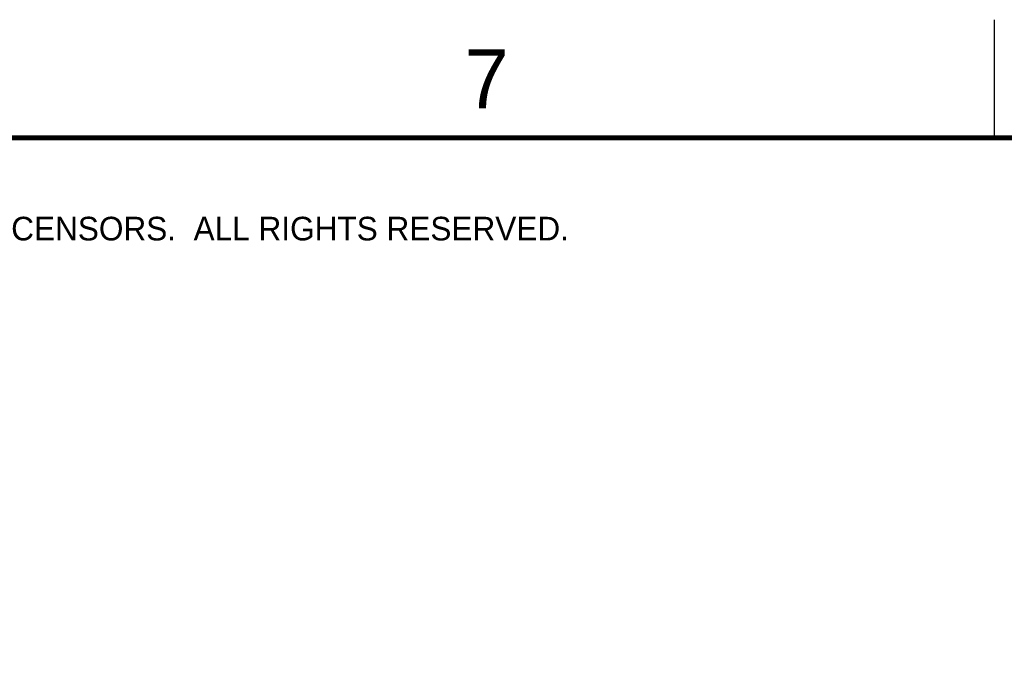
# Model space of a CAD drawing. Header units: inches. Extents: x 0 to 34, y 0 to 22.
# Tile 21 of 126: x 4.4 to 8.5, y 19.3 to 22. Entities that reach past the tile are written whole.
import ezdxf

# ---------------------------------------------------------------- set-up
doc = ezdxf.new("R2010")
doc.units = ezdxf.units.IN
doc.header["$LTSCALE"] = 1.87
doc.header["$MEASUREMENT"] = 0
doc.layers.get('0').update_dxf_attribs({"linetype": 'CONTINUOUS'})
doc.layers.add('DIMENSIONS', color=7, linetype='CONTINUOUS')
doc.styles.get("Standard").update_dxf_attribs({"font": 'txt', "width": 0.8})
doc.styles.add('TEXTSTYLE_2', font='txt')
doc.dimstyles.new('DIMSTYLE_1', dxfattribs={"dimtxt": 0.125, "dimasz": 0.18, "dimexe": 0.125, "dimexo": 0.0625, "dimgap": 0.03125, "dimtad": 0, "dimtih": 1, "dimtoh": 1, "dimdec": 3, "dimzin": 4, "dimdsep": 46, "dimtxsty": 'STANDARD', "dimblk": '_FILLED', "dimblk1": '_FILLED', "dimblk2": '_FILLED', "dimcen": 0.09, "dimadec": 0, "dimazin": 0, "dimtp": 0.001, "dimtm": 0.001, "dimtfac": 1, "dimtdec": 3, "dimtofl": 0, "dimtmove": 0, "dimatfit": 3, "dimldrblk": '_FILLED', "dimfxl": 1, "dimtolj": 1, "dimtzin": 4, "dimarcsym": 0})

# ---------------------------------------------------------------- blocks, each defined once
blk = doc.blocks.new('*D9')
at = {"layer": 'DIMENSIONS', "color": 2, "linetype": 'CONTINUOUS'}
blk.add_line((16.8716, 13.4267), (16.8716, 19.0618), dxfattribs=at)
at = {"layer": 'DIMENSIONS', "color": 2, "linetype": 'CONTINUOUS', "insert": (16.8091, 19.1243), "char_height": 0.125, "width": 1.825, "attachment_point": 1, "rotation": 90, "line_spacing_factor": 0.9}
blk.add_mtext('3X 12.485{\\Ftxt.shx;\\W1.000000;\\H0.125000; }[317.11]', dxfattribs=at)
blk = doc.blocks.new('_FILLED')
at = {"color": 0, "linetype": 'BYBLOCK'}
blk.add_solid([(0, 0), (-1, 0.174), (-1, -0.174)], dxfattribs=at)
blk = doc.blocks.new('*D19')
at = {"layer": 'DIMENSIONS', "color": 2, "linetype": 'CONTINUOUS'}
for p, q in [((16.6801, 18.8176), (16.6801, 19.0618)), ((16.8086, 18.6564), (16.6801, 18.8176)), ((16.8086, 17.4853), (16.8086, 18.6564))]:
    blk.add_line(p, q, dxfattribs=at)
at = {"layer": 'DIMENSIONS', "color": 2, "linetype": 'CONTINUOUS', "insert": (16.6176, 19.1243), "char_height": 0.125, "width": 1.825, "attachment_point": 1, "rotation": 90, "line_spacing_factor": 0.9}
blk.add_mtext('2X 12.422{\\Ftxt.shx;\\W1.000000;\\H0.125000; }[315.51]', dxfattribs=at)

msp = doc.modelspace()

# ---------------------------------------------------------------- linework, layer by layer
at = {"color": 2, "linetype": 'CONTINUOUS'}
msp.add_line((8.5, 21.5), (8.5, 22), dxfattribs=at)
at = {"color": 7, "linetype": 'CONTINUOUS', "const_width": 0.02}
msp.add_lwpolyline([(33.5, 21.5), (0.5, 21.5)], dxfattribs=at)

# ---------------------------------------------------------------- texts
at = {"color": 2, "linetype": 'CONTINUOUS', "attachment_point": 1, "line_spacing_factor": 0.9, "style": 'TEXTSTYLE_2'}
for s, insert, char_height, width in [('7', (6.2556, 21.8743), 0.25, 0.25), ('NATIONAL INSTRUMENTS CORPORATION AND ITS LICENSORS.  ALL RIGHTS RESERVED.', (0.9162, 21.1657), 0.1, 7.3)]:
    msp.add_mtext(s, dxfattribs=dict(at, insert=insert, char_height=char_height, width=width))

# ---------------------------------------------------------------- dimensions: what is measured, and where the dimension line sits
at = {"layer": 'DIMENSIONS', "color": 2, "linetype": 'CONTINUOUS'}
for feature_location, offset, dtype, origin, text, picture, middle in [((16.8716, 13.4267), (0, 5.635), 1, (4.387, 13.3642), '3X <>', '*D9', (16.8716, 20.0368)), ((16.8085703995, 17.4853210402), (-0.1285091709, 1.5764595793), 0, (4.3870146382, 17.4228210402), '2X <>', '*D19', (16.6800612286, 20.0367806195))]:
    dim = msp.add_ordinate_dim(feature_location=feature_location, offset=offset, dtype=dtype, origin=origin, text=text, dimstyle='DIMSTYLE_1', dxfattribs=at)
    dim.commit()
    dim.dimension.update_dxf_attribs({"geometry": picture, "text_midpoint": middle})

doc.saveas('drawing.dxf')
